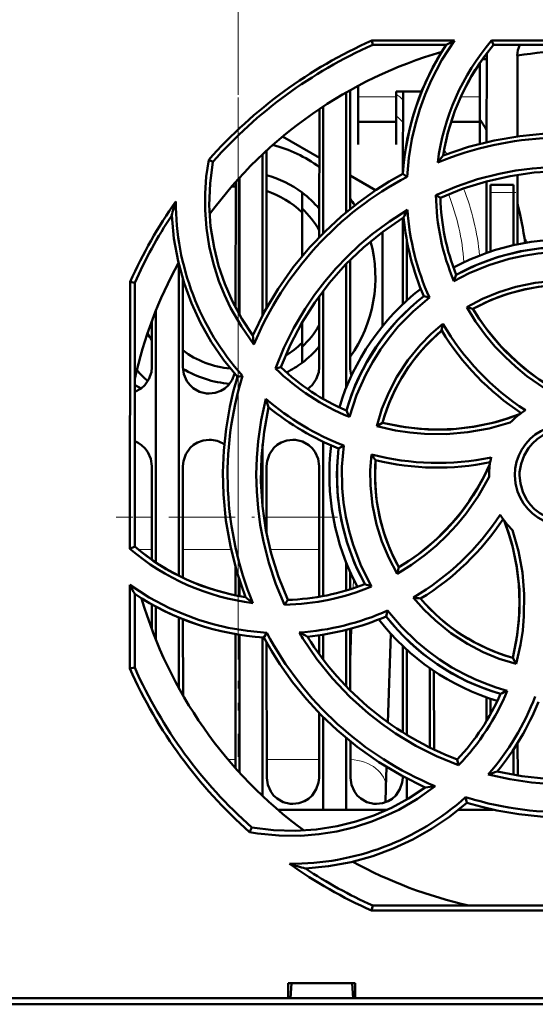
# Model space of a CAD drawing. Extents: x -1358 to 1757, y -1691 to 755.
# Tile 5 of 100: x -38 to -4, y -1556 to -1491. Entities that reach past the tile are written whole.
import ezdxf

# ---------------------------------------------------------------- set-up
doc = ezdxf.new("R2010")
doc.units = 0
doc.linetypes.add('DASHDOT', pattern=[18.5, 12, -3, 0.5, -3])

msp = doc.modelspace()

# ---------------------------------------------------------------- linework, layer by layer
at = {"color": 7, "linetype": 'DASHDOT', "lineweight": 18}
for p, q in [((-23.209, -1149.406), (-23.209, -1539.406)), ((-23.217, -1150.869), (-23.217, -1537.927)), ((-23.209, -1523.648), (-23.209, -1496.648))]:
    msp.add_line(p, q, dxfattribs=at)
at = {"color": 7, "lineweight": 50}
for p, q in [((-14.422, -1492.304), (-8.992, -1492.304)), ((-14.363, -1492.585), (-14.422, -1492.304)), ((-9.524, -1492.585), (-14.363, -1492.585)), ((-6.541, -1492.304), (11.004, -1492.304)), ((-6.411, -1492.585), (-6.541, -1492.304)), ((10.944, -1492.585), (-6.411, -1492.585)), ((-7.309, -1496.194), (-7.309, -1493.765)), ((-6.869, -1498.983), (-6.866, -1493.285)), ((-4.852, -1493.285), (-4.849, -1498.604)), ((-16.109, -1495.713), (-16.109, -1503.594)), ((-15.851, -1495.567), (-15.847, -1503.38)), ((-15.309, -1495.272), (-15.309, -1496.194)), ((-12.809, -1495.642), (-11.142, -1495.642)), ((-12.809, -1496.194), (-12.809, -1495.642)), ((-12.37, -1500.954), (-12.367, -1495.642)), ((-15.309, -1496.194), (-15.309, -1499.141)), ((-12.809, -1499.141), (-12.809, -1496.194)), ((-7.309, -1499.091), (-7.309, -1496.194)), ((-17.872, -1505.232), (-17.868, -1496.805)), ((-17.609, -1496.633), (-17.609, -1504.965)), ((-15.309, -1497.642), (-12.809, -1497.642)), ((-9.199, -1497.642), (-7.309, -1497.642)), ((-20.285, -1498.616), (-17.869, -1500.011)), ((-21.349, -1499.548), (-21.344, -1509.896)), ((-15.309, -1499.141), (-15.309, -1499.142)), ((-12.809, -1499.142), (-12.809, -1499.141)), ((-24.876, -1500.287), (-25.145, -1500.155)), ((-21.609, -1499.791), (-21.609, -1510.385)), ((-23.374, -1509.881), (-23.37, -1501.603)), ((-23.109, -1501.314), (-23.109, -1510.36)), ((-15.848, -1501.178), (-14.168, -1502.148)), ((-12.099, -1501.255), (-12.378, -1501.076)), ((-6.872, -1506.271), (-6.87, -1501.561)), ((-4.848, -1501.133), (-4.846, -1505.706)), ((-19.009, -1503.613), (-19.009, -1502.298)), ((-6.609, -1502.285), (-6.609, -1501.785)), ((-5.109, -1501.785), (-6.609, -1501.785)), ((-6.609, -1506.18), (-6.609, -1502.285)), ((-5.109, -1502.285), (-5.109, -1501.785)), ((-5.109, -1502.285), (-5.109, -1505.763)), ((-10.203, -1502.46), (-9.909, -1502.644)), ((-19.009, -1503.613), (-19.009, -1506.499)), ((-12.374, -1509.638), (-12.371, -1503.965)), ((-13.709, -1504.884), (-13.709, -1511.075)), ((-12.109, -1509.392), (-12.109, -1505.49)), ((-15.846, -1506.736), (-15.842, -1513.785)), ((-27.109, -1507.018), (-27.109, -1527.493)), ((-16.109, -1507.005), (-16.109, -1515.15)), ((-26.845, -1507.981), (-26.842, -1513.785)), ((-30.321, -1525.732), (-30.305, -1508.169)), ((-30.305, -1508.169), (-30.009, -1508.232)), ((-30.009, -1525.587), (-30.009, -1508.232)), ((-17.609, -1508.753), (-17.609, -1515.873)), ((-17.876, -1513.785), (-17.874, -1509.107)), ((-10.637, -1509.206), (-11.003, -1509.112)), ((-28.609, -1510.051), (-28.609, -1526.634)), ((-8.178, -1509.843), (-7.769, -1509.953)), ((-28.876, -1513.785), (-28.874, -1510.734)), ((-19.009, -1510.846), (-19.009, -1512.183)), ((-19.009, -1512.183), (-19.009, -1513.498)), ((-20.757, -1513.866), (-20.406, -1513.786)), ((-22.923, -1514.348), (-23.26, -1514.422)), ((-29.585, -1515.186), (-30.012, -1514.94)), ((-14.1, -1517.657), (-13.725, -1517.44)), ((-21.609, -1518.872), (-21.609, -1522.883)), ((-17.609, -1518.694), (-17.609, -1528.837)), ((-16.27, -1518.934), (-16.606, -1519.132)), ((-28.882, -1526.444), (-28.879, -1520.285)), ((-26.839, -1520.285), (-26.836, -1527.627)), ((-21.339, -1520.285), (-21.337, -1524.73)), ((-17.883, -1528.886), (-17.879, -1520.285)), ((-6.709, -1520.885), (-6.708, -1520.993)), ((-30.009, -1525.587), (-30.321, -1525.732)), ((-16.109, -1526.621), (-16.109, -1528.474)), ((-23.383, -1528.787), (-23.382, -1526.935)), ((-15.836, -1527.264), (-15.836, -1528.39)), ((-12.757, -1527.376), (-12.642, -1526.946)), ((-30.328, -1533.607), (-30.323, -1528.104)), ((-23.109, -1527.836), (-23.109, -1528.841)), ((-30.009, -1533.539), (-30.009, -1528.7)), ((-28.884, -1531.012), (-28.883, -1529.383)), ((-20.15, -1529.404), (-19.95, -1529.085)), ((-28.609, -1529.537), (-28.609, -1531.721)), ((-13.381, -1529.789), (-13.482, -1530.179)), ((-27.109, -1530.253), (-27.109, -1534.88)), ((-26.835, -1530.365), (-26.832, -1535.37)), ((-23.388, -1540.148), (-23.384, -1531.332)), ((-23.109, -1531.38), (-23.109, -1540.457)), ((-21.518, -1531.554), (-21.322, -1531.248)), ((-17.884, -1532.647), (-17.884, -1531.415)), ((-17.609, -1531.373), (-17.609, -1533.016)), ((-16.109, -1531.066), (-16.109, -1534.763)), ((-15.834, -1530.995), (-15.833, -1535.044)), ((-13.18, -1531.311), (-13.358, -1537.143)), ((-21.609, -1531.549), (-21.609, -1541.98)), ((-21.334, -1531.89), (-21.33, -1540.785)), ((-12.387, -1537.796), (-12.384, -1532.124)), ((-12.109, -1537.968), (-12.109, -1532.379)), ((-4.928, -1533.297), (-5.154, -1532.901)), ((-30.009, -1533.539), (-30.328, -1533.607)), ((-10.609, -1538.795), (-10.609, -1533.576)), ((-10.333, -1533.765), (-10.331, -1538.93)), ((-6.886, -1537.064), (-6.886, -1535.496)), ((-6.609, -1536.586), (-6.609, -1535.591)), ((-17.888, -1540.785), (-17.886, -1536.524)), ((-17.609, -1536.806), (-17.609, -1542.885)), ((-16.109, -1538.174), (-16.109, -1542.885)), ((-15.831, -1538.402), (-15.83, -1540.785)), ((-4.831, -1538.494), (-4.83, -1540.641)), ((-5.109, -1538.929), (-5.109, -1540.595)), ((-8.808, -1539.582), (-8.721, -1539.961)), ((-13.448, -1540.082), (-13.489, -1541.42)), ((-12.388, -1540.785), (-12.388, -1540.69)), ((-12.109, -1542.212), (-12.109, -1540.838)), ((-13.489, -1541.42), (-13.519, -1542.403)), ((-8.173, -1542.436), (-8.253, -1542.071)), ((-8.193, -1542.455), (-8.149, -1542.444)), ((-17.609, -1542.885), (-20.604, -1542.885)), ((-16.109, -1542.885), (-17.609, -1542.885)), ((-13.388, -1542.885), (-16.109, -1542.885)), ((-6.609, -1542.885), (-8.704, -1542.885)), ((-6.609, -1542.885), (-6.609, -1542.846)), ((-6.431, -1542.885), (-6.609, -1542.885)), ((-22.308, -1544.052), (-22.457, -1544.359)), ((-14.434, -1549.519), (-14.363, -1549.185)), ((3.148, -1549.519), (-14.434, -1549.519)), ((-14.363, -1549.185), (2.993, -1549.185)), ((-19.912, -1555.285), (-19.912, -1554.285)), ((-19.911, -1554.285), (-15.507, -1554.285)), ((-19.773, -1555.285), (-19.709, -1554.285)), ((-15.709, -1554.285), (-15.645, -1555.285)), ((-15.507, -1554.285), (-15.507, -1555.285)), ((-139.506, -1555.285), (-19.912, -1555.285)), ((-19.912, -1555.285), (-19.773, -1555.285)), ((-19.859, -1555.285), (-15.559, -1555.285)), ((-15.645, -1555.285), (-15.506, -1555.285)), ((-15.506, -1555.285), (93.088, -1555.285)), ((103.268, -1555.685), (-149.686, -1555.685))]:
    msp.add_line(p, q, dxfattribs=at)
at = {"color": 7, "linetype": 'DASHDOT', "lineweight": 18, "ltscale": 0.106097}
msp.add_line((-23.209, -1497.319), (-23.209, -1493.075), dxfattribs=at)
at = {"color": 7, "lineweight": 18}
for p, q in [((-12.809, -1496.012), (-15.309, -1496.012)), ((-7.309, -1496.012), (-8.568, -1496.012)), ((-9.666, -1499.493), (-9.495, -1499.775)), ((-6.609, -1502.285), (-5.109, -1502.285)), ((-30.01, -1523.655), (-28.881, -1523.655)), ((-26.838, -1523.655), (-24.039, -1523.655)), ((-21.338, -1523.655), (-17.881, -1523.655)), ((-28.882, -1525.777), (-29.781, -1525.777)), ((-23.673, -1525.777), (-26.837, -1525.777)), ((-17.882, -1525.777), (-21.104, -1525.777)), ((-15.644, -1528.328), (-15.625, -1527.713)), ((-15.833, -1534.526), (-15.725, -1530.965)), ((-23.883, -1539.576), (-23.388, -1539.576)), ((-21.331, -1539.576), (-17.888, -1539.576))]:
    msp.add_line(p, q, dxfattribs=at)
at = {"color": 7, "linetype": 'DASHDOT', "lineweight": 18, "ltscale": 0.045015}
msp.add_line((-4.959, -1502.285), (-6.76, -1502.285), dxfattribs=at)
at = {"color": 7, "linetype": 'DASHDOT', "lineweight": 18, "ltscale": 0.003268}
msp.add_line((-23.209, -1522.901), (-23.209, -1522.77), dxfattribs=at)
at = {"color": 7, "linetype": 'DASHDOT', "lineweight": 18, "ltscale": 0.363882}
msp.add_line((-16.668, -1523.655), (-31.223, -1523.655), dxfattribs=at)
at = {"color": 7, "linetype": 'DASHDOT', "lineweight": 18, "ltscale": 0.041544}
msp.add_line((-23.209, -1531.435), (-23.209, -1533.097), dxfattribs=at)
at = {"color": 7, "lineweight": 50}
for points in [[(-8.992, -1492.304), (-9.809, -1493.581), (-10.508, -1494.923), (-10.912, -1495.861), (-11.261, -1496.823), (-11.55, -1497.794), (-11.781, -1498.778), (-11.985, -1500.008), (-12.099, -1501.255)], [(-9.729, -1499.864), (-8.067, -1499.301), (-6.383, -1498.874), (-4.683, -1498.581), (-2.971, -1498.421), (-1.532, -1498.386), (-0.095, -1498.442), (1.341, -1498.591), (2.775, -1498.836), (3.767, -1499.062), (4.754, -1499.334)], [(-22.175, -1512.285), (-22.998, -1511.119), (-23.704, -1509.886), (-24.115, -1509.017), (-24.472, -1508.124), (-24.837, -1506.985), (-25.112, -1505.822), (-25.295, -1504.642), (-25.386, -1503.45), (-25.386, -1502.351), (-25.305, -1501.252), (-25.145, -1500.155)], [(-24.876, -1500.287), (-25.058, -1501.713), (-25.104, -1503.128), (-25.015, -1504.527), (-24.795, -1505.903), (-24.493, -1507.118), (-24.093, -1508.303), (-23.587, -1509.461), (-22.969, -1510.598), (-22.244, -1511.691)], [(-10.205, -1502.46), (-8.848, -1501.892), (-7.461, -1501.426), (-6.047, -1501.064), (-4.962, -1500.859), (-3.866, -1500.713), (-2.758, -1500.625), (-1.648, -1500.597), (-0.553, -1500.628), (0.537, -1500.719), (1.916, -1500.921), (3.285, -1501.22)], [(2.762, -1501.392), (1.135, -1501.088), (-0.495, -1500.92), (-2.121, -1500.889), (-3.741, -1500.989), (-5.315, -1501.212), (-6.872, -1501.561), (-8.405, -1502.039), (-9.91, -1502.644)], [(-22.244, -1511.691), (-21.467, -1510.119), (-20.578, -1508.626), (-19.583, -1507.216), (-18.486, -1505.893), (-17.493, -1504.85), (-16.437, -1503.874), (-15.317, -1502.964), (-14.13, -1502.123), (-13.269, -1501.582), (-12.378, -1501.076)], [(-20.758, -1513.867), (-20.199, -1512.505), (-19.547, -1511.194), (-18.802, -1509.938), (-18.18, -1509.026), (-17.509, -1508.149), (-16.787, -1507.303), (-16.022, -1506.498), (-15.225, -1505.746), (-14.389, -1505.039), (-13.266, -1504.204), (-12.08, -1503.445)], [(-23.26, -1514.422), (-24.173, -1513.292), (-24.977, -1512.107), (-25.675, -1510.871), (-26.269, -1509.584), (-26.761, -1508.25), (-27.159, -1506.806), (-27.433, -1505.323), (-27.578, -1503.804)], [(-12.331, -1503.94), (-13.697, -1504.875), (-14.968, -1505.909), (-16.14, -1507.037), (-17.215, -1508.254), (-18.17, -1509.524), (-19.024, -1510.872), (-19.771, -1512.294), (-20.407, -1513.786)], [(0.235, -1506.31), (-1.157, -1506.194), (-2.553, -1506.214), (-3.498, -1506.303), (-4.439, -1506.452), (-5.38, -1506.66), (-6.723, -1507.069), (-8.01, -1507.602), (-9.025, -1508.131)], [(-8.876, -1507.709), (-7.505, -1507.045), (-6.09, -1506.526), (-4.638, -1506.157), (-3.156, -1505.941), (-1.651, -1505.88), (-0.805, -1505.911), (0.045, -1505.989)], [(-8.18, -1509.844), (-7.138, -1509.294), (-6.062, -1508.844), (-4.954, -1508.497), (-3.682, -1508.231), (-2.389, -1508.099), (-1.376, -1508.088), (-0.359, -1508.159)], [(-0.73, -1508.424), (-1.945, -1508.384), (-3.147, -1508.459), (-4.329, -1508.651), (-5.487, -1508.96), (-6.614, -1509.384), (-7.77, -1509.953)], [(-10.637, -1509.206), (-11.706, -1510.112), (-12.68, -1511.115), (-13.285, -1511.847), (-13.845, -1512.618), (-14.362, -1513.431), (-14.818, -1514.257), (-15.431, -1515.627), (-15.896, -1517.051)], [(-1.806, -1515.886), (-3.052, -1515.184), (-4.222, -1514.37), (-4.961, -1513.764), (-5.662, -1513.112), (-6.324, -1512.416), (-6.941, -1511.68), (-7.593, -1510.787), (-8.18, -1509.844)], [(-7.769, -1509.953), (-7.353, -1510.606), (-6.908, -1511.233), (-5.932, -1512.403), (-4.847, -1513.462), (-4.147, -1514.043), (-3.41, -1514.584), (-2.635, -1515.083), (-1.827, -1515.535), (-0.991, -1515.937)], [(-14.1, -1517.659), (-13.751, -1516.529), (-13.307, -1515.448), (-12.769, -1514.418), (-12.058, -1513.332), (-11.239, -1512.325), (-10.526, -1511.598), (-9.753, -1510.927)], [(-30.009, -1515.412), (-29.58, -1515.183), (-29.35, -1514.975), (-29.074, -1514.568), (-28.912, -1514.109), (-28.876, -1513.785)], [(-26.842, -1513.785), (-26.77, -1514.25), (-26.574, -1514.696), (-26.39, -1514.95), (-26.163, -1515.164), (-25.749, -1515.397), (-25.287, -1515.509), (-25.109, -1515.518)], [(-18.637, -1515.223), (-18.35, -1514.975), (-18.074, -1514.568), (-17.912, -1514.109), (-17.876, -1513.785)], [(-25.109, -1515.518), (-24.717, -1515.474), (-24.345, -1515.343), (-24.08, -1515.183), (-23.85, -1514.975), (-23.6, -1514.618), (-23.438, -1514.217)], [(-22.731, -1528.906), (-23.293, -1527.244), (-23.72, -1525.56), (-24.013, -1523.859), (-24.173, -1522.147), (-24.208, -1520.708), (-24.152, -1519.271), (-24.003, -1517.836), (-23.759, -1516.401), (-23.533, -1515.409), (-23.26, -1514.422)], [(-20.15, -1529.407), (-20.719, -1528.048), (-21.186, -1526.659), (-21.548, -1525.244), (-21.753, -1524.161), (-21.9, -1523.066), (-21.988, -1521.958), (-22.016, -1520.847), (-21.985, -1519.751), (-21.894, -1518.66), (-21.688, -1517.258), (-21.382, -1515.866)], [(-21.203, -1516.414), (-21.507, -1518.042), (-21.674, -1519.671), (-21.706, -1521.298), (-21.605, -1522.917), (-21.382, -1524.492), (-21.033, -1526.048), (-20.556, -1527.581), (-19.95, -1529.086)], [(-13.725, -1517.441), (-12.231, -1517.739), (-10.731, -1517.885), (-9.233, -1517.877), (-7.744, -1517.713), (-6.271, -1517.394), (-5.482, -1517.158), (-4.7, -1516.879)], [(-13.725, -1517.44), (-12.509, -1517.691), (-11.292, -1517.837), (-10.078, -1517.883), (-8.874, -1517.832), (-7.672, -1517.684), (-6.474, -1517.438), (-5.581, -1517.187), (-4.7, -1516.879)], [(-5.315, -1517.421), (-6.695, -1517.808), (-8.098, -1518.061), (-9.527, -1518.181), (-10.962, -1518.166), (-11.914, -1518.083), (-12.86, -1517.94), (-14.1, -1517.659)], [(-5.016, -1520.885), (-4.988, -1520.443), (-4.902, -1520.013), (-4.757, -1519.6), (-4.556, -1519.206), (-4.302, -1518.835), (-4.002, -1518.502), (-3.671, -1518.221), (-3.302, -1517.987), (-2.893, -1517.8), (-2.462, -1517.667), (-2.028, -1517.594), (-1.591, -1517.58), (-1.156, -1517.626), (-0.719, -1517.733), (-0.298, -1517.896), (0.086, -1518.107), (0.435, -1518.366), (0.75, -1518.676), (1.024, -1519.026), (1.253, -1519.417), (1.424, -1519.82), (1.556, -1520.342), (1.598, -1520.885)], [(1.291, -1520.885), (1.236, -1520.34), (1.077, -1519.797), (0.821, -1519.284), (0.582, -1518.95), (0.296, -1518.654), (-0.038, -1518.396), (-0.401, -1518.187), (-0.791, -1518.029), (-1.19, -1517.929), (-1.811, -1517.887), (-2.428, -1517.972), (-2.821, -1518.099), (-3.201, -1518.284), (-3.556, -1518.522), (-3.858, -1518.792), (-4.117, -1519.102), (-4.409, -1519.598), (-4.605, -1520.132), (-4.701, -1520.679), (-4.709, -1520.885)], [(-28.879, -1520.285), (-28.95, -1519.821), (-29.146, -1519.375), (-29.33, -1519.121), (-29.557, -1518.908), (-29.774, -1518.766), (-30.009, -1518.66)], [(-25.109, -1518.554), (-25.501, -1518.599), (-25.873, -1518.73), (-26.137, -1518.89), (-26.367, -1519.098), (-26.643, -1519.505), (-26.804, -1519.964), (-26.839, -1520.285)], [(-19.609, -1518.554), (-20.001, -1518.599), (-20.373, -1518.73), (-20.637, -1518.89), (-20.867, -1519.098), (-21.143, -1519.505), (-21.304, -1519.964), (-21.339, -1520.285)], [(-17.879, -1520.285), (-17.95, -1519.821), (-18.146, -1519.375), (-18.33, -1519.121), (-18.557, -1518.908), (-18.971, -1518.674), (-19.432, -1518.563), (-19.609, -1518.554)], [(-14.886, -1528.053), (-15.55, -1526.681), (-16.069, -1525.266), (-16.438, -1523.814), (-16.653, -1522.332), (-16.715, -1520.827), (-16.683, -1519.981), (-16.606, -1519.132)], [(-16.27, -1518.934), (-16.384, -1520.334), (-16.363, -1521.736), (-16.273, -1522.682), (-16.124, -1523.625), (-15.915, -1524.566), (-15.653, -1525.472), (-15.117, -1526.875), (-14.438, -1528.21)], [(-12.756, -1527.378), (-13.309, -1526.329), (-13.76, -1525.247), (-14.109, -1524.135), (-14.375, -1522.862), (-14.509, -1521.57), (-14.519, -1520.547), (-14.446, -1519.521)], [(-14.17, -1519.906), (-14.21, -1521.122), (-14.135, -1522.323), (-13.943, -1523.506), (-13.634, -1524.663), (-13.211, -1525.79), (-12.641, -1526.946)], [(-12.642, -1526.946), (-11.988, -1526.53), (-11.361, -1526.084), (-10.192, -1525.109), (-9.132, -1524.023), (-8.551, -1523.323), (-8.01, -1522.586), (-7.512, -1521.811), (-7.059, -1521.003), (-6.657, -1520.167)], [(-6.708, -1520.993), (-7.41, -1522.239), (-8.223, -1523.41), (-8.829, -1524.15), (-9.48, -1524.852), (-10.177, -1525.515), (-10.912, -1526.133), (-11.809, -1526.788), (-12.756, -1527.378)], [(1.598, -1520.885), (1.571, -1521.328), (1.486, -1521.758), (1.341, -1522.172), (1.141, -1522.565), (0.887, -1522.937), (0.589, -1523.271), (0.257, -1523.552), (-0.111, -1523.787), (-0.52, -1523.974), (-0.95, -1524.108), (-1.384, -1524.182), (-1.821, -1524.197), (-2.256, -1524.152), (-2.693, -1524.046), (-3.114, -1523.883), (-3.499, -1523.673), (-3.848, -1523.415), (-4.164, -1523.106), (-4.438, -1522.756), (-4.669, -1522.365), (-4.84, -1521.963), (-4.974, -1521.435), (-5.016, -1520.885)], [(-4.709, -1520.885), (-4.654, -1521.431), (-4.495, -1521.973), (-4.239, -1522.487), (-4, -1522.82), (-3.714, -1523.117), (-3.38, -1523.375), (-3.017, -1523.584), (-2.628, -1523.742), (-2.228, -1523.841), (-1.607, -1523.884), (-0.99, -1523.799), (-0.597, -1523.672), (-0.217, -1523.486), (0.138, -1523.249), (0.44, -1522.979), (0.699, -1522.669), (0.991, -1522.173), (1.187, -1521.639), (1.283, -1521.092), (1.291, -1520.885)], [(-5.153, -1532.901), (-4.856, -1531.407), (-4.709, -1529.907), (-4.717, -1528.409), (-4.882, -1526.92), (-5.201, -1525.447), (-5.437, -1524.658), (-5.716, -1523.876)], [(-5.154, -1532.901), (-4.903, -1531.686), (-4.757, -1530.468), (-4.711, -1529.254), (-4.763, -1528.051), (-4.91, -1526.848), (-5.156, -1525.65), (-5.408, -1524.757), (-5.716, -1523.876)], [(-5.163, -1524.501), (-4.777, -1525.882), (-4.523, -1527.286), (-4.404, -1528.717), (-4.418, -1530.154), (-4.501, -1531.106), (-4.644, -1532.052), (-4.926, -1533.297)], [(-30.323, -1528.104), (-29.05, -1528.926), (-27.712, -1529.63), (-26.776, -1530.037), (-25.816, -1530.39), (-24.846, -1530.683), (-23.862, -1530.918), (-22.601, -1531.131), (-21.322, -1531.248)], [(-4.926, -1533.297), (-6.039, -1532.959), (-7.109, -1532.522), (-8.133, -1531.989), (-9.224, -1531.278), (-10.241, -1530.454), (-10.993, -1529.721), (-11.69, -1528.923)], [(-13.381, -1529.789), (-12.471, -1530.863), (-11.466, -1531.841), (-10.734, -1532.447), (-9.964, -1533.008), (-9.153, -1533.525), (-8.33, -1533.981), (-7.648, -1534.308), (-6.952, -1534.597), (-6.243, -1534.848), (-5.521, -1535.061)], [(-10.903, -1541.421), (-12.476, -1540.643), (-13.969, -1539.754), (-15.378, -1538.759), (-16.702, -1537.662), (-17.744, -1536.669), (-18.721, -1535.614), (-19.63, -1534.493), (-20.471, -1533.306), (-21.013, -1532.445), (-21.518, -1531.555)], [(-18.963, -1531.619), (-18.038, -1532.985), (-17.01, -1534.263), (-15.871, -1535.461), (-14.638, -1536.564), (-13.762, -1537.248), (-12.852, -1537.883), (-11.534, -1538.679), (-10.157, -1539.373), (-8.722, -1539.962)], [(-6.18, -1540.379), (-4.553, -1540.683), (-2.923, -1540.85), (-1.297, -1540.882), (0.323, -1540.782), (1.897, -1540.558), (3.453, -1540.209), (4.987, -1539.732), (6.492, -1539.126)], [(6.821, -1539.332), (5.467, -1539.902), (4.082, -1540.37), (2.67, -1540.734), (1.582, -1540.942), (0.483, -1541.091), (-0.622, -1541.181), (-1.73, -1541.212), (-2.823, -1541.182), (-3.913, -1541.094), (-5.346, -1540.884), (-6.769, -1540.571)], [(-21.33, -1540.785), (-21.258, -1541.249), (-21.062, -1541.693), (-20.878, -1541.945), (-20.651, -1542.157), (-20.238, -1542.388), (-19.777, -1542.497), (-19.609, -1542.505)], [(-19.609, -1542.505), (-19.214, -1542.46), (-18.839, -1542.326), (-18.577, -1542.165), (-18.349, -1541.955), (-18.077, -1541.547), (-17.92, -1541.088), (-17.888, -1540.785)], [(-15.83, -1540.785), (-15.758, -1541.249), (-15.562, -1541.693), (-15.378, -1541.945), (-15.151, -1542.157), (-14.738, -1542.388), (-14.277, -1542.497), (-14.109, -1542.505)], [(-14.109, -1542.505), (-13.714, -1542.46), (-13.339, -1542.326), (-13.077, -1542.165), (-12.849, -1541.955), (-12.577, -1541.547), (-12.42, -1541.088), (-12.388, -1540.785)], [(-10.257, -1541.344), (-11.421, -1542.173), (-12.651, -1542.885), (-13.518, -1543.3), (-14.411, -1543.661), (-15.548, -1544.032), (-16.711, -1544.312), (-17.892, -1544.501), (-19.084, -1544.597), (-20.513, -1544.589), (-21.939, -1544.445), (-22.457, -1544.359)], [(-22.308, -1544.052), (-20.882, -1544.235), (-19.466, -1544.28), (-18.068, -1544.191), (-16.691, -1543.972), (-15.476, -1543.669), (-14.291, -1543.269), (-13.134, -1542.764), (-11.997, -1542.145), (-10.903, -1541.421)], [(-8.172, -1542.437), (-9.302, -1543.349), (-10.487, -1544.154), (-11.724, -1544.852), (-13.01, -1545.446), (-14.344, -1545.937), (-15.788, -1546.336), (-17.272, -1546.609), (-18.79, -1546.754)], [(6.311, -1541.907), (4.649, -1542.469), (2.965, -1542.896), (1.265, -1543.189), (-0.447, -1543.35), (-1.886, -1543.385), (-3.323, -1543.329), (-4.758, -1543.18), (-6.193, -1542.936), (-7.185, -1542.709), (-8.172, -1542.437)]]:
    msp.add_lwpolyline(points, dxfattribs=at)
for centre, radius, start, end in [((-1.73, -1520.883), 31.271, 113.94625, 138.4836), ((5.098, -1502.228), 17.515, 146.59769, 176.23014), ((5.074, -1502.231), 15.28, 139.48243, 172.79538), ((5.123, -1502.241), 15.043, 140.06547, 170.90449), ((8.509, -1526.056), 38.019, 117.40726, 118.31442), ((-3.082, -1493.318), 1.771, 155.56018, 178.92731), ((-1.709, -1520.885), 29, 106.23146, 143.7055), ((-8.3, -1493.286), 1.434, 0.03351, 4.91924), ((-23.209, -1344.406), 150, 277.02962, 278.34529), ((-23.209, -1344.406), 150, 276.14415, 276.25478), ((-23.209, -1507.898), 19, 30.68409, 33.19481), ((-1.709, -1520.871), 22.198, 72.88174, 112.17097), ((-23.209, -1507.898), 9.025, 53.73255, 75.34647), ((6.258, -1512.828), 20.583, 140.96026, 142.55795), ((-1.706, -1520.866), 22.195, 117.92102, 157.25569), ((-23.209, -1507.898), 7, 53.1301, 74.58711), ((-23.209, -1507.898), 6, 91.54522, 94.1427), ((-23.209, -1507.898), 6, 45.573, 71.93183), ((-23.209, -1507.898), 7, 40.31457, 53.1301), ((-1.734, -1520.896), 31.278, 144.85921, 155.98891), ((-5.453, -1509.798), 22.923, 162.46991, 164.84323), ((-10.098, -1502.868), 17.213, 180.08394, 221.83352), ((-23.209, -1507.898), 9.025, 31.83617, 35.34979), ((5.176, -1502.216), 15.384, 180.90834, 202.61269), ((4.972, -1502.246), 14.887, 181.53456, 201.52931), ((-23.209, -1507.898), 6.188, 30.40796, 47.25615), ((7.477, -1513.652), 22.061, 152.4404, 153.88184), ((5.034, -1502.217), 17.159, 184.10169, 204.03424), ((-23.209, -1507.898), 19, 6.90999, 14.89873), ((-1.756, -1520.863), 30.947, 146.54988, 155.91187), ((4.982, -1502.248), 17.396, 185.58072, 203.23758), ((-23.209, -1507.898), 9.025, 324.7027, 15.32656), ((-1.709, -1520.885), 15.5, 82.75842, 118.28283), ((-5.209, -1505.898), 1, 17.54183, 34.27952), ((-1.711, -1520.877), 14.991, 83.27569, 118.55293), ((-1.709, -1520.885), 29, 151.23451, 167.39631), ((11.808, -1515.183), 21.993, 160.13015, 161.29438), ((-1.709, -1520.885), 15.5, 127.75858, 163.28089), ((-1.711, -1520.877), 12.491, 85.49434, 119.0148), ((-1.716, -1520.881), 14.992, 128.27618, 163.54921), ((-23.209, -1507.898), 6.188, 312.74385, 329.53954), ((-1.714, -1520.882), 12.494, 130.49679, 164.01209), ((6.753, -1513.89), 16.769, 169.82252, 171.397), ((4.925, -1502.376), 17.283, 211.40052, 236.57952), ((5.119, -1502.173), 17.257, 210.48215, 236.84623), ((-23.209, -1507.898), 7, 211.60361, 215.95386), ((-1.16, -1509.476), 21.199, 185.99581, 187.60899), ((-23.209, -1507.898), 6, 232.71945, 265.11118), ((-23.209, -1507.898), 6, 301.1811, 314.427), ((-23.209, -1507.898), 7, 306.8699, 319.63294), ((-23.209, -1507.898), 7, 238.76578, 265.42766), ((-10.074, -1502.865), 15.336, 225.83995, 247.68666), ((-10.168, -1502.98), 14.886, 226.54534, 246.54031), ((-23.209, -1507.898), 7, 297.03885, 306.8699), ((-14.158, -1513.763), 1.685, 180.77621, 199.21494), ((-23.209, -1507.898), 9.025, 222.3839, 228.87686), ((-1.702, -1520.865), 22.199, 162.9283, 202.31487), ((-0.464, -1509.326), 21.916, 197.36325, 198.87074), ((-10.097, -1502.852), 17.226, 229.07126, 249.00303), ((-10.157, -1502.975), 17.396, 230.58367, 248.24047), ((3.151, -1507.633), 21.245, 205.06649, 206.3051), ((-1.709, -1520.885), 5, 121.46385, 136.15105), ((-25.105, -1520.291), 1.737, 55.40934, 90.12117), ((-1.709, -1520.885), 15.5, 172.75832, 208.28287), ((-1.715, -1520.887), 14.993, 173.27679, 208.54961), ((-0.577, -1509.882), 16.89, 214.80123, 216.40578), ((-10.101, -1502.792), 17.286, 255.44136, 281.78891), ((-1.709, -1520.885), 5, 166.42763, 179.99999), ((-1.71, -1520.886), 12.498, 175.50406, 209.00626), ((-10.106, -1503.106), 17.283, 256.40089, 281.57989), ((-20.406, -1514.041), 17.247, 300.35718, 326.78306), ((-1.709, -1520.885), 5, 211.38447, 226.31339), ((-20.219, -1514.251), 17.284, 301.40077, 326.57907), ((-20.353, -1514.053), 15.043, 230.06576, 260.90389), ((-20.378, -1514.117), 15.29, 229.43503, 263.0111), ((3.424, -1510.699), 37.972, 207.28254, 208.2987), ((-20.393, -1514.012), 15.397, 270.90356, 292.75576), ((-20.349, -1514.205), 14.886, 271.53435, 291.52923), ((-7.883, -1508.744), 20.538, 250.06281, 251.38628), ((-20.367, -1514.078), 17.515, 236.59765, 266.23032), ((-1.709, -1520.885), 29, 196.23145, 233.70554), ((-9.809, -1512.963), 20.522, 230.97311, 232.7224), ((-8.056, -1509.082), 20.171, 259.62, 260.99359), ((-1.71, -1520.886), 12.499, 220.50471, 254.00711), ((-20.362, -1514.125), 17.149, 273.90941, 294.02134), ((-20.347, -1514.192), 17.398, 275.58228, 293.23819), ((-1.709, -1520.885), 15.5, 217.75854, 253.28091), ((-1.711, -1520.888), 14.996, 218.2815, 253.54464), ((-1.707, -1520.862), 22.195, 207.90271, 247.34311), ((-4.983, -1523.038), 16.404, 209.97554, 211.53947), ((-9.27, -1512.404), 21.284, 242.21354, 243.83811), ((-1.709, -1520.885), 19.999, 212.0822, 249.20931), ((-1.74, -1520.935), 31.27, 203.90469, 228.50886), ((-19.613, -1529.345), 14.885, 316.54396, 336.54009), ((-19.74, -1529.266), 15.356, 315.8501, 337.82662), ((-14.202, -1517.617), 19.482, 295.02564, 296.45056), ((-19.727, -1529.257), 17.203, 318.87706, 338.96268), ((-19.62, -1529.333), 17.396, 320.58363, 338.24028), ((-13.243, -1519.68), 21.871, 287.21716, 288.83943), ((-13.119, -1520.363), 21.172, 276.00425, 277.76258), ((-1.702, -1520.858), 22.196, 254.42292, 292.27857), ((-19.711, -1529.258), 17.189, 269.60986, 311.80399), ((-0.722, -1516.67), 26.494, 253.48454, 254.81356), ((-1.709, -1520.885), 29, 241.23468, 257.38563), ((-1.729, -1520.942), 31.274, 234.63916, 246.03116), ((-12.802, -1524.666), 22.886, 252.12171, 254.83132), ((-1.732, -1520.933), 30.947, 236.54988, 245.91186)]:
    msp.add_arc(centre, radius, start, end, dxfattribs=at)
at = {"color": 7, "lineweight": 18}
for radius, start, end in [(14.879, 57.93202, 57.99914), (15.939, 47.14631, 49.27416), (14.879, 43.2336, 45.65711), (15.939, 5.23616, 21.59096), (14.879, 3.89436, 21.6275)]:
    msp.add_arc((-23.209, -1507.898), radius, start, end, dxfattribs=at)
at = {"color": 7, "lineweight": 50}
for centre, major_axis, ratio, start_param, end_param in [((12296.026, -18308.684), (12316.059, -16812.812), 0.038134, 3.133394, 3.149792), ((12592.955, -5735.129), (12604.468, -4238.489), 0.035668, 3.132152, 3.151038), ((7626.204, -4977.038), (7634.777, -3481.043), 0.041509, 3.13011, 3.153076), ((17200.297, -13161.445), (17214.443, -11648.977), 0.026223, 3.133258, 3.149926), ((12793.38, 12987.783), (-12798.231, -14501.266), 0.027193, 6.274586, 6.291779), ((14302.667, -10718.705), (14314.899, -9204.586), 0.026519, 3.133609, 3.149572), ((-14509.85, 11273.736), (14500.736, -12797.764), 0.027194, 6.274586, 6.291779), ((3454.083, 6106.235), (-3480.682, -7633.985), 0.041511, 6.271702, 6.294669), ((4212.117, 11072.537), (-4238.071, -12603.225), 0.03567, 6.273745, 6.292632), ((9196.543, 12784.162), (-9205.019, -14315.57), 0.026519, 6.275203, 6.291166), ((11639.497, 15682.072), (-11649.621, -17215.396), 0.026223, 6.274851, 6.291518), ((16788.74, 10778.793), (16815.465, 12318.002), 0.038131, 3.133395, 3.149791)]:
    msp.add_ellipse(centre, major_axis=major_axis, ratio=ratio, start_param=start_param, end_param=end_param, dxfattribs=at)
at = {"color": 7, "lineweight": 18}
msp.add_ellipse((-15.988, -1541.343), major_axis=(2.499, -0.076), ratio=0.706942, start_param=0, end_param=1.529551, dxfattribs=at)

doc.saveas('drawing.dxf')
